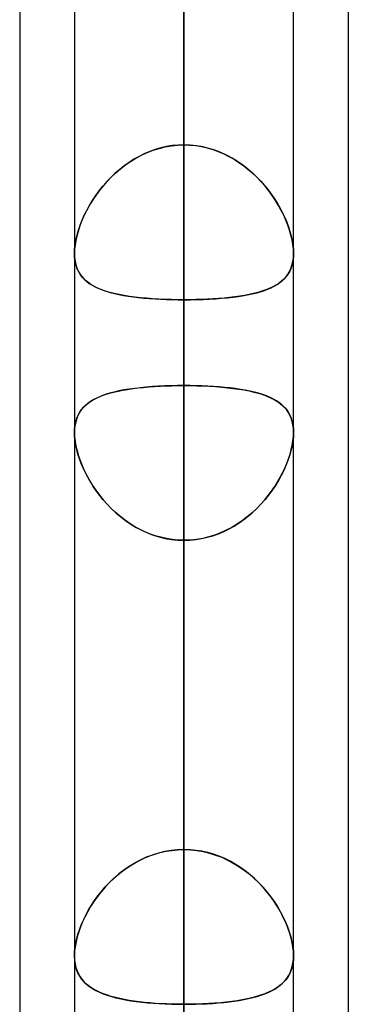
# Model space of a CAD drawing. Header units: millimetres. Extents: x -100 to 120, y -270 to 270.
# Tile 32 of 75: x 47 to 50, y -90 to -81. Entities that reach past the tile are written whole.
import ezdxf

# ---------------------------------------------------------------- set-up
doc = ezdxf.new("R2010")
doc.units = ezdxf.units.MM
doc.layers.add('MAIN-1', color=7, linetype='Continuous')
doc.layers.add('MAIN-2', color=7, linetype='Continuous')

msp = doc.modelspace()

# ---------------------------------------------------------------- linework, layer by layer
at = {"layer": 'MAIN-1'}
for p, q in [((47.4813, 0), (47.4813, -138.299)), ((49.4963, -138.4234), (49.4963, 0)), ((48.4887, -138.9628), (48.4887, 0)), ((50, -72.5946), (50, -139.2762)), ((46.9775, -73.0349), (46.9775, -138.4973)), ((47.4812, -89.2908), (47.4812, -89.2898)), ((47.4812, -89.2919), (47.4812, -89.2908)), ((47.4812, -89.293), (47.4812, -89.2919)), ((47.4812, -89.294), (47.4812, -89.293)), ((47.4812, -89.2951), (47.4812, -89.294)), ((47.4813, -89.2962), (47.4812, -89.2951)), ((49.4963, -89.2923), (49.4962, -89.2928)), ((49.4963, -89.2899), (49.4963, -89.2904)), ((49.4963, -89.2904), (49.4963, -89.2909)), ((49.4963, -89.2909), (49.4963, -89.2913)), ((49.4963, -89.2913), (49.4963, -89.2918)), ((49.4963, -89.2918), (49.4963, -89.2923))]:
    msp.add_line(p, q, dxfattribs=at)
at = {"layer": 'MAIN-2'}
for p, q in [((48.4887, 0), (48.4887, -138.9628)), ((48.4887, 0), (48.4887, -127.7372)), ((48.4887, 0), (48.4887, -137.4307)), ((48.4887, 0), (48.4887, -126.3116)), ((48.4887, 0), (48.4887, -115.1915)), ((48.4887, 0), (48.4887, -116.6172)), ((48.4887, 0), (48.4887, -104.0701)), ((48.4887, 0), (48.4887, -105.496)), ((48.4887, 0), (48.4887, -92.9468)), ((48.4887, 0), (48.4887, -94.373)), ((48.4887, 0), (48.4887, -81.8211)), ((48.4887, 0), (48.4887, -83.2477)), ((48.4887, -137.4307), (48.4887, 0)), ((48.4887, -126.3116), (48.4887, 0)), ((48.4887, -127.7372), (48.4887, 0)), ((48.4887, -116.6172), (48.4887, 0)), ((48.4887, -115.1915), (48.4887, 0)), ((48.4887, -105.496), (48.4887, 0)), ((48.4887, -104.0701), (48.4887, 0)), ((48.4887, -94.373), (48.4887, 0)), ((48.4887, -92.9468), (48.4887, 0)), ((48.4887, -83.2477), (48.4887, 0)), ((48.4887, -81.8211), (48.4887, 0)), ((48.4887, -81.8211), (48.4887, -72.1189)), ((48.4887, -72.1189), (48.4887, -81.8211)), ((48.4887, -74.3458), (48.4887, -84.0379)), ((48.4887, -84.0379), (48.4887, -74.3458)), ((48.4887, -88.3124), (48.4887, -78.6202)), ((48.4887, -78.6202), (48.4887, -88.3124)), ((48.4887, -106.1905), (48.4887, -79.0786)), ((48.4887, -80.6678), (48.4887, -108.2055)), ((48.4887, -80.6678), (48.4887, -90.37)), ((48.4887, -90.37), (48.4887, -80.6678)), ((48.0977, -81.9152), (48.1504, -81.891)), ((48.1733, -81.8817), (48.1236, -81.9029)), ((48.1504, -81.891), (48.2045, -81.8701)), ((48.2242, -81.8635), (48.1733, -81.8817)), ((48.2045, -81.8701), (48.2597, -81.8528)), ((48.2759, -81.8484), (48.2242, -81.8635)), ((48.2597, -81.8528), (48.3158, -81.8391)), ((48.3283, -81.8366), (48.2759, -81.8484)), ((48.3158, -81.8391), (48.3728, -81.8292)), ((48.3813, -81.828), (48.3283, -81.8366)), ((48.3728, -81.8292), (48.4305, -81.8231)), ((48.4348, -81.8229), (48.3813, -81.828)), ((48.4305, -81.8231), (48.4887, -81.8211)), ((48.4887, -81.8211), (48.4348, -81.8229)), ((48.4887, -81.8211), (48.5427, -81.8229)), ((48.547, -81.8231), (48.4887, -81.8211)), ((48.5427, -81.8229), (48.5962, -81.828)), ((48.6047, -81.8292), (48.547, -81.8231)), ((48.5962, -81.828), (48.6492, -81.8366)), ((48.6617, -81.8391), (48.6047, -81.8292)), ((48.6492, -81.8366), (48.7016, -81.8484)), ((48.7178, -81.8528), (48.6617, -81.8391)), ((48.7016, -81.8484), (48.7533, -81.8635)), ((48.773, -81.8701), (48.7178, -81.8528)), ((48.7533, -81.8635), (48.8042, -81.8817)), ((48.8271, -81.891), (48.773, -81.8701)), ((48.8042, -81.8817), (48.8539, -81.9029)), ((48.8798, -81.9152), (48.8271, -81.891)), ((47.983, -81.9821), (47.9393, -82.0133)), ((47.9501, -82.0053), (47.9975, -81.9726)), ((48.0284, -81.9532), (47.983, -81.9821)), ((47.9975, -81.9726), (48.0467, -81.9425)), ((48.0752, -81.9268), (48.0284, -81.9532)), ((48.0467, -81.9425), (48.0977, -81.9152)), ((48.1236, -81.9029), (48.0752, -81.9268)), ((48.8539, -81.9029), (48.9023, -81.9268)), ((48.9308, -81.9425), (48.8798, -81.9152)), ((48.9023, -81.9268), (48.9491, -81.9532)), ((48.98, -81.9726), (48.9308, -81.9425)), ((48.9491, -81.9532), (48.9945, -81.9821)), ((49.0274, -82.0053), (48.98, -81.9726)), ((48.9945, -81.9821), (49.0382, -82.0133)), ((47.8197, -82.1169), (47.8612, -82.0776)), ((47.8971, -82.0465), (47.8567, -82.0817)), ((47.8612, -82.0776), (47.9047, -82.0403)), ((47.9393, -82.0133), (47.8971, -82.0465)), ((47.9047, -82.0403), (47.9501, -82.0053)), ((49.0728, -82.0403), (49.0274, -82.0053)), ((49.0382, -82.0133), (49.0804, -82.0465)), ((49.1163, -82.0776), (49.0728, -82.0403)), ((49.0804, -82.0465), (49.1208, -82.0817)), ((49.1578, -82.1169), (49.1163, -82.0776)), ((47.7435, -82.2001), (47.7805, -82.1578)), ((47.7817, -82.1565), (47.7471, -82.1959)), ((47.7805, -82.1578), (47.8197, -82.1169)), ((47.8182, -82.1184), (47.7817, -82.1565)), ((47.8567, -82.0817), (47.8182, -82.1184)), ((49.1208, -82.0817), (49.1593, -82.1184)), ((49.197, -82.1578), (49.1578, -82.1169)), ((49.1593, -82.1184), (49.1958, -82.1565)), ((49.1958, -82.1565), (49.2304, -82.1959)), ((49.234, -82.2001), (49.197, -82.1578)), ((47.6765, -82.288), (47.7088, -82.2436)), ((47.7145, -82.2362), (47.684, -82.2773)), ((47.7088, -82.2436), (47.7435, -82.2001)), ((47.7471, -82.1959), (47.7145, -82.2362)), ((49.2304, -82.1959), (49.263, -82.2362)), ((49.2687, -82.2436), (49.234, -82.2001)), ((49.263, -82.2362), (49.2935, -82.2773)), ((49.301, -82.288), (49.2687, -82.2436)), ((47.619, -82.3785), (47.6466, -82.333)), ((47.6555, -82.3191), (47.6291, -82.3613)), ((47.6466, -82.333), (47.6765, -82.288)), ((47.684, -82.2773), (47.6555, -82.3191)), ((49.2935, -82.2773), (49.322, -82.3191)), ((49.3309, -82.333), (49.301, -82.288)), ((49.322, -82.3191), (49.3484, -82.3613)), ((49.3585, -82.3785), (49.3309, -82.333)), ((47.5712, -82.4699), (47.5939, -82.4242)), ((47.6048, -82.4038), (47.5824, -82.4467)), ((47.5939, -82.4242), (47.619, -82.3785)), ((47.6291, -82.3613), (47.6048, -82.4038)), ((49.3484, -82.3613), (49.3727, -82.4038)), ((49.3836, -82.4242), (49.3585, -82.3785)), ((49.3727, -82.4038), (49.3951, -82.4467)), ((49.4063, -82.4699), (49.3836, -82.4242)), ((47.5437, -82.5332), (47.5276, -82.5763)), ((47.5329, -82.5615), (47.5508, -82.5157)), ((47.562, -82.4899), (47.5437, -82.5332)), ((47.5508, -82.5157), (47.5712, -82.4699)), ((47.5824, -82.4467), (47.562, -82.4899)), ((49.3951, -82.4467), (49.4155, -82.4899)), ((49.4267, -82.5157), (49.4063, -82.4699)), ((49.4155, -82.4899), (49.4338, -82.5332)), ((49.4446, -82.5615), (49.4267, -82.5157)), ((49.4338, -82.5332), (49.4499, -82.5763)), ((47.5137, -82.6192), (47.5021, -82.6615)), ((47.5046, -82.6519), (47.5174, -82.6069)), ((47.5276, -82.5763), (47.5137, -82.6192)), ((47.5174, -82.6069), (47.5329, -82.5615)), ((49.4601, -82.6069), (49.4446, -82.5615)), ((49.4499, -82.5763), (49.4638, -82.6192)), ((49.4729, -82.6519), (49.4601, -82.6069)), ((49.4638, -82.6192), (49.4754, -82.6615)), ((47.493, -82.7031), (47.4865, -82.7434)), ((47.4871, -82.7389), (47.4944, -82.696)), ((47.5021, -82.6615), (47.493, -82.7031)), ((47.4944, -82.696), (47.5046, -82.6519)), ((49.4831, -82.696), (49.4729, -82.6519)), ((49.4754, -82.6615), (49.4845, -82.7031)), ((49.4904, -82.7389), (49.4831, -82.696)), ((49.4845, -82.7031), (49.491, -82.7434)), ((47.4812, -82.8195), (47.4827, -82.7801)), ((47.4825, -82.7822), (47.4812, -82.8195)), ((47.4865, -82.7434), (47.4825, -82.7822)), ((47.4827, -82.7801), (47.4871, -82.7389)), ((49.4948, -82.7801), (49.4904, -82.7389)), ((49.491, -82.7434), (49.495, -82.7822)), ((49.4963, -82.8195), (49.4948, -82.7801)), ((49.495, -82.7822), (49.4963, -82.8195)), ((47.4812, -82.8195), (47.4826, -82.8561)), ((47.4828, -82.8581), (47.4812, -82.8195)), ((47.4826, -82.8561), (47.4869, -82.8911)), ((47.4875, -82.8948), (47.4828, -82.8581)), ((47.4869, -82.8911), (47.494, -82.9242)), ((47.4954, -82.9293), (47.4875, -82.8948)), ((49.4821, -82.9293), (49.49, -82.8948)), ((49.4906, -82.8911), (49.4835, -82.9242)), ((49.49, -82.8948), (49.4947, -82.8581)), ((49.4949, -82.8561), (49.4906, -82.8911)), ((49.4947, -82.8581), (49.4963, -82.8195)), ((49.4963, -82.8195), (49.4949, -82.8561)), ((47.494, -82.9242), (47.5038, -82.955)), ((47.5063, -82.9614), (47.4954, -82.9293)), ((47.5038, -82.955), (47.5164, -82.9836)), ((47.5202, -82.991), (47.5063, -82.9614)), ((47.5164, -82.9836), (47.5315, -83.0101)), ((49.4611, -82.9836), (49.446, -83.0101)), ((49.4573, -82.991), (49.4712, -82.9614)), ((49.4737, -82.955), (49.4611, -82.9836)), ((49.4712, -82.9614), (49.4821, -82.9293)), ((49.4835, -82.9242), (49.4737, -82.955)), ((47.5369, -83.0182), (47.5202, -82.991)), ((47.5315, -83.0101), (47.5491, -83.0345)), ((47.5564, -83.0431), (47.5369, -83.0182)), ((47.5491, -83.0345), (47.5692, -83.057)), ((47.5784, -83.066), (47.5564, -83.0431)), ((47.5692, -83.057), (47.5917, -83.0777)), ((47.603, -83.0868), (47.5784, -83.066)), ((47.5917, -83.0777), (47.6164, -83.0967)), ((49.3858, -83.0777), (49.3611, -83.0967)), ((49.3745, -83.0868), (49.3991, -83.066)), ((49.4083, -83.057), (49.3858, -83.0777)), ((49.3991, -83.066), (49.4211, -83.0431)), ((49.4284, -83.0345), (49.4083, -83.057)), ((49.4211, -83.0431), (49.4406, -83.0182)), ((49.446, -83.0101), (49.4284, -83.0345)), ((49.4406, -83.0182), (49.4573, -82.991)), ((47.6303, -83.1059), (47.603, -83.0868)), ((47.6164, -83.0967), (47.6434, -83.1141)), ((47.6601, -83.1235), (47.6303, -83.1059)), ((47.6434, -83.1141), (47.6726, -83.13)), ((47.6925, -83.1395), (47.6601, -83.1235)), ((47.6726, -83.13), (47.7038, -83.1445)), ((47.7275, -83.1541), (47.6925, -83.1395)), ((47.7038, -83.1445), (47.7371, -83.1577)), ((47.765, -83.1674), (47.7275, -83.1541)), ((47.7371, -83.1577), (47.7723, -83.1697)), ((47.805, -83.1795), (47.765, -83.1674)), ((47.7723, -83.1697), (47.8094, -83.1807)), ((49.2052, -83.1697), (49.1681, -83.1807)), ((49.1725, -83.1795), (49.2125, -83.1674)), ((49.2404, -83.1577), (49.2052, -83.1697)), ((49.2125, -83.1674), (49.25, -83.1541)), ((49.2737, -83.1445), (49.2404, -83.1577)), ((49.25, -83.1541), (49.285, -83.1395)), ((49.3049, -83.13), (49.2737, -83.1445)), ((49.285, -83.1395), (49.3174, -83.1235)), ((49.3341, -83.1141), (49.3049, -83.13)), ((49.3174, -83.1235), (49.3472, -83.1059)), ((49.3611, -83.0967), (49.3341, -83.1141)), ((49.3472, -83.1059), (49.3745, -83.0868)), ((47.8474, -83.1904), (47.805, -83.1795)), ((47.8094, -83.1807), (47.8484, -83.1906)), ((47.892, -83.2001), (47.8474, -83.1904)), ((47.8484, -83.1906), (47.8892, -83.1996)), ((47.8892, -83.1996), (47.9318, -83.2077)), ((47.9387, -83.2089), (47.892, -83.2001)), ((47.9318, -83.2077), (47.976, -83.2149)), ((47.9874, -83.2166), (47.9387, -83.2089)), ((47.976, -83.2149), (48.0219, -83.2213)), ((48.0379, -83.2233), (47.9874, -83.2166)), ((48.0219, -83.2213), (48.0694, -83.227)), ((48.0901, -83.2292), (48.0379, -83.2233)), ((48.0694, -83.227), (48.1183, -83.2319)), ((48.144, -83.2342), (48.0901, -83.2292)), ((48.1183, -83.2319), (48.1685, -83.2361)), ((48.1994, -83.2383), (48.144, -83.2342)), ((48.1685, -83.2361), (48.2199, -83.2397)), ((48.2558, -83.2418), (48.1994, -83.2383)), ((48.2199, -83.2397), (48.2724, -83.2426)), ((48.313, -83.2444), (48.2558, -83.2418)), ((48.2724, -83.2426), (48.3258, -83.2448)), ((48.371, -83.2462), (48.313, -83.2444)), ((48.3258, -83.2448), (48.3797, -83.2464)), ((48.4296, -83.2473), (48.371, -83.2462)), ((48.3797, -83.2464), (48.4341, -83.2473)), ((48.4887, -83.2477), (48.4296, -83.2473)), ((48.4341, -83.2473), (48.4887, -83.2477)), ((48.5434, -83.2473), (48.4887, -83.2477)), ((48.4887, -83.2477), (48.5479, -83.2473)), ((48.4887, -92.9468), (48.4887, -83.2477)), ((48.4887, -83.2477), (48.4887, -92.9468)), ((48.5978, -83.2464), (48.5434, -83.2473)), ((48.5479, -83.2473), (48.6065, -83.2462)), ((48.6517, -83.2448), (48.5978, -83.2464)), ((48.6065, -83.2462), (48.6645, -83.2444)), ((48.7051, -83.2426), (48.6517, -83.2448)), ((48.6645, -83.2444), (48.7217, -83.2418)), ((48.7576, -83.2397), (48.7051, -83.2426)), ((48.7217, -83.2418), (48.7781, -83.2383)), ((48.809, -83.2361), (48.7576, -83.2397)), ((48.7781, -83.2383), (48.8335, -83.2342)), ((48.8592, -83.2319), (48.809, -83.2361)), ((48.8335, -83.2342), (48.8874, -83.2292)), ((48.9081, -83.227), (48.8592, -83.2319)), ((48.8874, -83.2292), (48.9396, -83.2233)), ((48.9556, -83.2213), (48.9081, -83.227)), ((48.9396, -83.2233), (48.9901, -83.2166)), ((49.0015, -83.2149), (48.9556, -83.2213)), ((48.9901, -83.2166), (49.0388, -83.2089)), ((49.0457, -83.2077), (49.0015, -83.2149)), ((49.0388, -83.2089), (49.0855, -83.2001)), ((49.0883, -83.1996), (49.0457, -83.2077)), ((49.0855, -83.2001), (49.1301, -83.1904)), ((49.1291, -83.1906), (49.0883, -83.1996)), ((49.1681, -83.1807), (49.1291, -83.1906)), ((49.1301, -83.1904), (49.1725, -83.1795)), ((47.9256, -84.0807), (47.9703, -84.073)), ((47.9852, -84.0707), (47.9366, -84.0787)), ((47.9703, -84.073), (48.0167, -84.0661)), ((48.0357, -84.0636), (47.9852, -84.0707)), ((48.0167, -84.0661), (48.0647, -84.0601)), ((48.088, -84.0575), (48.0357, -84.0636)), ((48.0647, -84.0601), (48.1143, -84.0548)), ((48.142, -84.0522), (48.088, -84.0575)), ((48.1143, -84.0548), (48.1652, -84.0502)), ((48.1976, -84.0478), (48.142, -84.0522)), ((48.1652, -84.0502), (48.2172, -84.0464)), ((48.2544, -84.0442), (48.1976, -84.0478)), ((48.2172, -84.0464), (48.2701, -84.0433)), ((48.312, -84.0414), (48.2544, -84.0442)), ((48.2701, -84.0433), (48.3238, -84.0409)), ((48.3703, -84.0394), (48.312, -84.0414)), ((48.3238, -84.0409), (48.3782, -84.0392)), ((48.4293, -84.0383), (48.3703, -84.0394)), ((48.3782, -84.0392), (48.4332, -84.0382)), ((48.4887, -84.0379), (48.4293, -84.0383)), ((48.4332, -84.0382), (48.4887, -84.0379)), ((48.4887, -84.0379), (48.5482, -84.0383)), ((48.4887, -88.3124), (48.4887, -84.0379)), ((48.5443, -84.0382), (48.4887, -84.0379)), ((48.4887, -84.0379), (48.4887, -88.3124)), ((48.5993, -84.0392), (48.5443, -84.0382)), ((48.5482, -84.0383), (48.6072, -84.0394)), ((48.6537, -84.0409), (48.5993, -84.0392)), ((48.6072, -84.0394), (48.6655, -84.0414)), ((48.7074, -84.0433), (48.6537, -84.0409)), ((48.6655, -84.0414), (48.7231, -84.0442)), ((48.7603, -84.0464), (48.7074, -84.0433)), ((48.7231, -84.0442), (48.7799, -84.0478)), ((48.8122, -84.0502), (48.7603, -84.0464)), ((48.7799, -84.0478), (48.8355, -84.0522)), ((48.8632, -84.0548), (48.8122, -84.0502)), ((48.8355, -84.0522), (48.8895, -84.0575)), ((48.9128, -84.0601), (48.8632, -84.0548)), ((48.8895, -84.0575), (48.9418, -84.0636)), ((48.9608, -84.0661), (48.9128, -84.0601)), ((48.9418, -84.0636), (48.9923, -84.0707)), ((49.0072, -84.073), (48.9608, -84.0661)), ((48.9923, -84.0707), (49.0409, -84.0787)), ((49.0519, -84.0807), (49.0072, -84.073)), ((47.6594, -84.1661), (47.6298, -84.1838)), ((47.6377, -84.1788), (47.6661, -84.1625)), ((47.6916, -84.1498), (47.6594, -84.1661)), ((47.6661, -84.1625), (47.6969, -84.1474)), ((47.7263, -84.135), (47.6916, -84.1498)), ((47.6969, -84.1474), (47.7298, -84.1336)), ((47.7635, -84.1214), (47.7263, -84.135)), ((47.7298, -84.1336), (47.7649, -84.1209)), ((47.8032, -84.109), (47.7635, -84.1214)), ((47.7649, -84.1209), (47.8022, -84.1094)), ((47.8022, -84.1094), (47.8414, -84.0988)), ((47.8454, -84.0979), (47.8032, -84.109)), ((47.8414, -84.0988), (47.8826, -84.0893)), ((47.8899, -84.0877), (47.8454, -84.0979)), ((47.8826, -84.0893), (47.9256, -84.0807)), ((47.9366, -84.0787), (47.8899, -84.0877)), ((49.0409, -84.0787), (49.0876, -84.0877)), ((49.0949, -84.0893), (49.0519, -84.0807)), ((49.0876, -84.0877), (49.1321, -84.0979)), ((49.136, -84.0988), (49.0949, -84.0893)), ((49.1321, -84.0979), (49.1743, -84.109)), ((49.1753, -84.1094), (49.136, -84.0988)), ((49.1743, -84.109), (49.214, -84.1214)), ((49.2126, -84.1209), (49.1753, -84.1094)), ((49.2477, -84.1336), (49.2126, -84.1209)), ((49.214, -84.1214), (49.2512, -84.135)), ((49.2806, -84.1474), (49.2477, -84.1336)), ((49.2512, -84.135), (49.2859, -84.1498)), ((49.3114, -84.1625), (49.2806, -84.1474)), ((49.2859, -84.1498), (49.3181, -84.1661)), ((49.3398, -84.1788), (49.3114, -84.1625)), ((49.3181, -84.1661), (49.3477, -84.1838)), ((47.5562, -84.2472), (47.5368, -84.2723)), ((47.5467, -84.2588), (47.566, -84.2363)), ((47.5782, -84.2241), (47.5562, -84.2472)), ((47.566, -84.2363), (47.5876, -84.2156)), ((47.6028, -84.2031), (47.5782, -84.2241)), ((47.5876, -84.2156), (47.6115, -84.1965)), ((47.6298, -84.1838), (47.6028, -84.2031)), ((47.6115, -84.1965), (47.6377, -84.1788)), ((49.366, -84.1965), (49.3398, -84.1788)), ((49.3477, -84.1838), (49.3747, -84.2031)), ((49.3899, -84.2156), (49.366, -84.1965)), ((49.3747, -84.2031), (49.3993, -84.2241)), ((49.4115, -84.2363), (49.3899, -84.2156)), ((49.3993, -84.2241), (49.4213, -84.2472)), ((49.4308, -84.2588), (49.4115, -84.2363)), ((49.4213, -84.2472), (49.4407, -84.2723)), ((47.4935, -84.3682), (47.5031, -84.3377)), ((47.5062, -84.3294), (47.4953, -84.3616)), ((47.5031, -84.3377), (47.5152, -84.3093)), ((47.5201, -84.2997), (47.5062, -84.3294)), ((47.5152, -84.3093), (47.5297, -84.2831)), ((47.5368, -84.2723), (47.5201, -84.2997)), ((47.5297, -84.2831), (47.5467, -84.2588)), ((49.4478, -84.2831), (49.4308, -84.2588)), ((49.4407, -84.2723), (49.4574, -84.2997)), ((49.4623, -84.3093), (49.4478, -84.2831)), ((49.4574, -84.2997), (49.4713, -84.3294)), ((49.4744, -84.3377), (49.4623, -84.3093)), ((49.4713, -84.3294), (49.4822, -84.3616)), ((49.4839, -84.3682), (49.4744, -84.3377)), ((47.4828, -84.4327), (47.4812, -84.4713)), ((47.4812, -84.4712), (47.4826, -84.4351)), ((47.4826, -84.4351), (47.4867, -84.4008)), ((47.4875, -84.3961), (47.4828, -84.4327)), ((47.4867, -84.4008), (47.4935, -84.3682)), ((47.4953, -84.3616), (47.4875, -84.3961)), ((49.4822, -84.3616), (49.49, -84.3961)), ((49.4908, -84.4008), (49.4839, -84.3682)), ((49.49, -84.3961), (49.4947, -84.4327)), ((49.4949, -84.4351), (49.4908, -84.4008)), ((49.4947, -84.4327), (49.4963, -84.4713)), ((49.4963, -84.4712), (49.4949, -84.4351)), ((47.4825, -84.5081), (47.4812, -84.4712)), ((47.4812, -84.4713), (47.4827, -84.5107)), ((47.4864, -84.5465), (47.4825, -84.5081)), ((47.4827, -84.5107), (47.4871, -84.552)), ((49.4948, -84.5107), (49.4904, -84.552)), ((49.4911, -84.5465), (49.495, -84.5081)), ((49.4963, -84.4713), (49.4948, -84.5107)), ((49.495, -84.5081), (49.4963, -84.4712)), ((47.4928, -84.5865), (47.4864, -84.5465)), ((47.4871, -84.552), (47.4945, -84.595)), ((47.5018, -84.6278), (47.4928, -84.5865)), ((47.4945, -84.595), (47.5047, -84.6391)), ((49.483, -84.595), (49.4728, -84.6391)), ((49.4757, -84.6278), (49.4847, -84.5865)), ((49.4904, -84.552), (49.483, -84.595)), ((49.4847, -84.5865), (49.4911, -84.5465)), ((47.5132, -84.6697), (47.5018, -84.6278)), ((47.5047, -84.6391), (47.5176, -84.6838)), ((47.527, -84.7122), (47.5132, -84.6697)), ((47.5176, -84.6838), (47.5331, -84.7292)), ((49.4599, -84.6838), (49.4444, -84.7292)), ((49.4505, -84.7122), (49.4643, -84.6697)), ((49.4728, -84.6391), (49.4599, -84.6838)), ((49.4643, -84.6697), (49.4757, -84.6278)), ((47.543, -84.755), (47.527, -84.7122)), ((47.5331, -84.7292), (47.5511, -84.7748)), ((47.5611, -84.7979), (47.543, -84.755)), ((47.5511, -84.7748), (47.5716, -84.8205)), ((47.5814, -84.8407), (47.5611, -84.7979)), ((49.3961, -84.8407), (49.4164, -84.7979)), ((49.4264, -84.7748), (49.4059, -84.8205)), ((49.4164, -84.7979), (49.4345, -84.755)), ((49.4444, -84.7292), (49.4264, -84.7748)), ((49.4345, -84.755), (49.4505, -84.7122)), ((47.5716, -84.8205), (47.5944, -84.8662)), ((47.6037, -84.8833), (47.5814, -84.8407)), ((47.5944, -84.8662), (47.6198, -84.9119)), ((47.6279, -84.9256), (47.6037, -84.8833)), ((49.3496, -84.9256), (49.3738, -84.8833)), ((49.3831, -84.8662), (49.3577, -84.9119)), ((49.3738, -84.8833), (49.3961, -84.8407)), ((49.4059, -84.8205), (49.3831, -84.8662)), ((47.6198, -84.9119), (47.6476, -84.9573)), ((47.6543, -84.9676), (47.6279, -84.9256)), ((47.6476, -84.9573), (47.6778, -85.0022)), ((47.6828, -85.0093), (47.6543, -84.9676)), ((49.2947, -85.0093), (49.3232, -84.9676)), ((49.3299, -84.9573), (49.2997, -85.0022)), ((49.3232, -84.9676), (49.3496, -84.9256)), ((49.3577, -84.9119), (49.3299, -84.9573)), ((47.6778, -85.0022), (47.7103, -85.0464)), ((47.7133, -85.0503), (47.6828, -85.0093)), ((47.7103, -85.0464), (47.7452, -85.0896)), ((47.7459, -85.0904), (47.7133, -85.0503)), ((49.2316, -85.0904), (49.2642, -85.0503)), ((49.2672, -85.0464), (49.2323, -85.0896)), ((49.2642, -85.0503), (49.2947, -85.0093)), ((49.2997, -85.0022), (49.2672, -85.0464)), ((47.7452, -85.0896), (47.7824, -85.1316)), ((47.7805, -85.1296), (47.7459, -85.0904)), ((47.8171, -85.1676), (47.7805, -85.1296)), ((47.7824, -85.1316), (47.8218, -85.1722)), ((49.1951, -85.1316), (49.1557, -85.1722)), ((49.1604, -85.1676), (49.197, -85.1296)), ((49.2323, -85.0896), (49.1951, -85.1316)), ((49.197, -85.1296), (49.2316, -85.0904)), ((47.8557, -85.2042), (47.8171, -85.1676)), ((47.8218, -85.1722), (47.8632, -85.2109)), ((47.8962, -85.2391), (47.8557, -85.2042)), ((47.8632, -85.2109), (47.9067, -85.2477)), ((47.9384, -85.2722), (47.8962, -85.2391)), ((47.9067, -85.2477), (47.9521, -85.2823)), ((49.0708, -85.2477), (49.0254, -85.2823)), ((49.0391, -85.2722), (49.0813, -85.2391)), ((49.1143, -85.2109), (49.0708, -85.2477)), ((49.0813, -85.2391), (49.1218, -85.2042)), ((49.1557, -85.1722), (49.1143, -85.2109)), ((49.1218, -85.2042), (49.1604, -85.1676)), ((47.9822, -85.3031), (47.9384, -85.2722)), ((47.9521, -85.2823), (47.9994, -85.3144)), ((48.0276, -85.3319), (47.9822, -85.3031)), ((47.9994, -85.3144), (48.0485, -85.344)), ((48.0745, -85.3582), (48.0276, -85.3319)), ((48.0485, -85.344), (48.0994, -85.3708)), ((48.929, -85.344), (48.8781, -85.3708)), ((48.903, -85.3582), (48.9499, -85.3319)), ((48.9781, -85.3144), (48.929, -85.344)), ((48.9499, -85.3319), (48.9953, -85.3031)), ((49.0254, -85.2823), (48.9781, -85.3144)), ((48.9953, -85.3031), (49.0391, -85.2722)), ((48.1229, -85.3819), (48.0745, -85.3582)), ((48.0994, -85.3708), (48.1518, -85.3946)), ((48.1727, -85.403), (48.1229, -85.3819)), ((48.1518, -85.3946), (48.2056, -85.415)), ((48.2237, -85.4211), (48.1727, -85.403)), ((48.2056, -85.415), (48.2607, -85.4321)), ((48.2754, -85.436), (48.2237, -85.4211)), ((48.2607, -85.4321), (48.3168, -85.4456)), ((48.3279, -85.4478), (48.2754, -85.436)), ((48.6496, -85.4478), (48.7021, -85.436)), ((48.7169, -85.4321), (48.6607, -85.4456)), ((48.7021, -85.436), (48.7538, -85.4211)), ((48.7719, -85.415), (48.7169, -85.4321)), ((48.7538, -85.4211), (48.8048, -85.403)), ((48.8257, -85.3946), (48.7719, -85.415)), ((48.8048, -85.403), (48.8546, -85.3819)), ((48.8781, -85.3708), (48.8257, -85.3946)), ((48.8546, -85.3819), (48.903, -85.3582)), ((48.3168, -85.4456), (48.3737, -85.4553)), ((48.381, -85.4563), (48.3279, -85.4478)), ((48.3737, -85.4553), (48.431, -85.4612)), ((48.4346, -85.4614), (48.381, -85.4563)), ((48.431, -85.4612), (48.4887, -85.4631)), ((48.4887, -85.4631), (48.4346, -85.4614)), ((48.5465, -85.4612), (48.4887, -85.4631)), ((48.4887, -85.4631), (48.5429, -85.4614)), ((48.4887, -85.4631), (48.4887, -89.7376)), ((48.4887, -89.7376), (48.4887, -85.4631)), ((48.4887, -85.4631), (48.4887, -95.1545)), ((48.4887, -95.1545), (48.4887, -85.4631)), ((48.5429, -85.4614), (48.5965, -85.4563)), ((48.6038, -85.4553), (48.5465, -85.4612)), ((48.5965, -85.4563), (48.6496, -85.4478)), ((48.6607, -85.4456), (48.6038, -85.4553)), ((48.312, -88.3306), (48.2544, -88.3445)), ((48.2701, -88.3403), (48.3238, -88.3282)), ((48.3703, -88.3205), (48.312, -88.3306)), ((48.3238, -88.3282), (48.3782, -88.3195)), ((48.4293, -88.3144), (48.3703, -88.3205)), ((48.3782, -88.3195), (48.4332, -88.3141)), ((48.4887, -88.3124), (48.4293, -88.3144)), ((48.4332, -88.3141), (48.4887, -88.3124)), ((48.5443, -88.3141), (48.4887, -88.3124)), ((48.4887, -88.3124), (48.5482, -88.3144)), ((48.5993, -88.3195), (48.5443, -88.3141)), ((48.5482, -88.3144), (48.6072, -88.3205)), ((48.6537, -88.3282), (48.5993, -88.3195)), ((48.6072, -88.3205), (48.6655, -88.3306)), ((48.7074, -88.3403), (48.6537, -88.3282)), ((48.6655, -88.3306), (48.7231, -88.3445)), ((48.0167, -88.4476), (48.0647, -88.4204)), ((48.088, -88.4085), (48.0357, -88.4364)), ((48.0647, -88.4204), (48.1143, -88.3959)), ((48.142, -88.3837), (48.088, -88.4085)), ((48.1143, -88.3959), (48.1652, -88.3742)), ((48.1976, -88.3623), (48.142, -88.3837)), ((48.1652, -88.3742), (48.2172, -88.3557)), ((48.2544, -88.3445), (48.1976, -88.3623)), ((48.2172, -88.3557), (48.2701, -88.3403)), ((48.7603, -88.3557), (48.7074, -88.3403)), ((48.7231, -88.3445), (48.7799, -88.3623)), ((48.8122, -88.3742), (48.7603, -88.3557)), ((48.7799, -88.3623), (48.8355, -88.3837)), ((48.8632, -88.3959), (48.8122, -88.3742)), ((48.8355, -88.3837), (48.8895, -88.4085)), ((48.9128, -88.4204), (48.8632, -88.3959)), ((48.8895, -88.4085), (48.9418, -88.4364)), ((48.9608, -88.4476), (48.9128, -88.4204)), ((47.8826, -88.5432), (47.9256, -88.5091)), ((47.9366, -88.5009), (47.8899, -88.5372)), ((47.9256, -88.5091), (47.9703, -88.4772)), ((47.9852, -88.4673), (47.9366, -88.5009)), ((47.9703, -88.4772), (48.0167, -88.4476)), ((48.0357, -88.4364), (47.9852, -88.4673)), ((48.9418, -88.4364), (48.9923, -88.4673)), ((49.0072, -88.4772), (48.9608, -88.4476)), ((48.9923, -88.4673), (49.0409, -88.5009)), ((49.0519, -88.5091), (49.0072, -88.4772)), ((49.0409, -88.5009), (49.0876, -88.5372)), ((49.0949, -88.5432), (49.0519, -88.5091)), ((47.8022, -88.6171), (47.8414, -88.5793)), ((47.8454, -88.5757), (47.8032, -88.6161)), ((47.8414, -88.5793), (47.8826, -88.5432)), ((47.8899, -88.5372), (47.8454, -88.5757)), ((49.0876, -88.5372), (49.1321, -88.5757)), ((49.136, -88.5793), (49.0949, -88.5432)), ((49.1321, -88.5757), (49.1743, -88.6161)), ((49.1753, -88.6171), (49.136, -88.5793)), ((47.7263, -88.7014), (47.6916, -88.7459)), ((47.6969, -88.7388), (47.7298, -88.6971)), ((47.7635, -88.6581), (47.7263, -88.7014)), ((47.7298, -88.6971), (47.7649, -88.6565)), ((47.8032, -88.6161), (47.7635, -88.6581)), ((47.7649, -88.6565), (47.8022, -88.6171)), ((49.1743, -88.6161), (49.214, -88.6581)), ((49.2126, -88.6565), (49.1753, -88.6171)), ((49.2477, -88.6971), (49.2126, -88.6565)), ((49.214, -88.6581), (49.2512, -88.7014)), ((49.2806, -88.7388), (49.2477, -88.6971)), ((49.2512, -88.7014), (49.2859, -88.7459)), ((47.6594, -88.7912), (47.6298, -88.8371)), ((47.6377, -88.8244), (47.6661, -88.7813)), ((47.6916, -88.7459), (47.6594, -88.7912)), ((47.6661, -88.7813), (47.6969, -88.7388)), ((49.3114, -88.7813), (49.2806, -88.7388)), ((49.2859, -88.7459), (49.3181, -88.7912)), ((49.3398, -88.8244), (49.3114, -88.7813)), ((49.3181, -88.7912), (49.3477, -88.8371)), ((47.6028, -88.8833), (47.5782, -88.9301)), ((47.5876, -88.9117), (47.6115, -88.8679)), ((47.6298, -88.8371), (47.6028, -88.8833)), ((47.6115, -88.8679), (47.6377, -88.8244)), ((49.366, -88.8679), (49.3398, -88.8244)), ((49.3477, -88.8371), (49.3747, -88.8833)), ((49.3899, -88.9117), (49.366, -88.8679)), ((49.3747, -88.8833), (49.3993, -88.9301)), ((47.5467, -88.9993), (47.566, -88.9555)), ((47.5782, -88.9301), (47.5562, -88.9771)), ((47.566, -88.9555), (47.5876, -88.9117)), ((49.4115, -88.9555), (49.3899, -88.9117)), ((49.3993, -88.9301), (49.4213, -88.9771)), ((49.4308, -88.9993), (49.4115, -88.9555)), ((47.5152, -89.0864), (47.5297, -89.043)), ((47.5368, -89.0241), (47.5201, -89.0709)), ((47.5297, -89.043), (47.5467, -88.9993)), ((47.5562, -88.9771), (47.5368, -89.0241)), ((49.4213, -88.9771), (49.4407, -89.0241)), ((49.4478, -89.043), (49.4308, -88.9993)), ((49.4407, -89.0241), (49.4574, -89.0709)), ((49.4623, -89.0864), (49.4478, -89.043)), ((47.4935, -89.1715), (47.5031, -89.1293)), ((47.5062, -89.1172), (47.4953, -89.1628)), ((47.5031, -89.1293), (47.5152, -89.0864)), ((47.5201, -89.0709), (47.5062, -89.1172)), ((49.4574, -89.0709), (49.4713, -89.1172)), ((49.4744, -89.1293), (49.4623, -89.0864)), ((49.4713, -89.1172), (49.4822, -89.1628)), ((49.4839, -89.1715), (49.4744, -89.1293)), ((47.4826, -89.252), (47.4867, -89.2126)), ((47.4875, -89.2069), (47.4828, -89.2493)), ((47.4867, -89.2126), (47.4935, -89.1715)), ((47.4953, -89.1628), (47.4875, -89.2069)), ((49.4822, -89.1628), (49.49, -89.2069)), ((49.4908, -89.2126), (49.4839, -89.1715)), ((49.49, -89.2069), (49.4947, -89.2493)), ((49.4949, -89.252), (49.4908, -89.2126)), ((47.4828, -89.2493), (47.4812, -89.2899)), ((47.4812, -89.2898), (47.4826, -89.252)), ((47.4812, -89.2899), (47.4827, -89.3275)), ((47.483, -89.3309), (47.4813, -89.2962)), ((47.4827, -89.3275), (47.4871, -89.3633)), ((47.4873, -89.3641), (47.483, -89.3309)), ((49.4946, -89.3301), (49.49, -89.3657)), ((49.4911, -89.3587), (49.495, -89.3251)), ((49.4962, -89.2928), (49.4946, -89.3301)), ((49.4947, -89.2493), (49.4963, -89.2899)), ((49.4963, -89.2898), (49.4949, -89.252)), ((49.495, -89.3251), (49.4963, -89.2898)), ((47.4871, -89.3633), (47.4945, -89.3971)), ((47.4941, -89.3957), (47.4873, -89.3641)), ((47.5034, -89.4253), (47.4941, -89.3957)), ((47.4945, -89.3971), (47.5047, -89.4287)), ((47.5151, -89.453), (47.5034, -89.4253)), ((49.4643, -89.449), (49.4757, -89.4209)), ((49.4824, -89.3993), (49.4721, -89.4306)), ((49.4757, -89.4209), (49.4847, -89.3907)), ((49.49, -89.3657), (49.4824, -89.3993)), ((49.4847, -89.3907), (49.4911, -89.3587)), ((47.5047, -89.4287), (47.5176, -89.458)), ((47.5291, -89.4788), (47.5151, -89.453)), ((47.5176, -89.458), (47.5331, -89.4852)), ((47.5453, -89.5028), (47.5291, -89.4788)), ((47.5331, -89.4852), (47.5511, -89.5103)), ((47.5637, -89.5251), (47.5453, -89.5028)), ((47.5511, -89.5103), (47.5716, -89.5335)), ((49.4253, -89.5117), (49.4048, -89.5347)), ((49.4164, -89.5223), (49.4345, -89.4996)), ((49.4434, -89.4867), (49.4253, -89.5117)), ((49.4345, -89.4996), (49.4505, -89.4753)), ((49.459, -89.4597), (49.4434, -89.4867)), ((49.4505, -89.4753), (49.4643, -89.449)), ((49.4721, -89.4306), (49.459, -89.4597)), ((47.5841, -89.5458), (47.5637, -89.5251)), ((47.5716, -89.5335), (47.5944, -89.555)), ((47.6064, -89.5649), (47.5841, -89.5458)), ((47.5944, -89.555), (47.6198, -89.575)), ((47.6308, -89.5827), (47.6064, -89.5649)), ((47.6198, -89.575), (47.6476, -89.5934)), ((47.6573, -89.5992), (47.6308, -89.5827)), ((47.6476, -89.5934), (47.6778, -89.6105)), ((47.6858, -89.6146), (47.6573, -89.5992)), ((49.2947, -89.6131), (49.3232, -89.5975)), ((49.3286, -89.5942), (49.2984, -89.6112)), ((49.3232, -89.5975), (49.3496, -89.5807)), ((49.3564, -89.5759), (49.3286, -89.5942)), ((49.3496, -89.5807), (49.3738, -89.5627)), ((49.3818, -89.5561), (49.3564, -89.5759)), ((49.3738, -89.5627), (49.3961, -89.5433)), ((49.4048, -89.5347), (49.3818, -89.5561)), ((49.3961, -89.5433), (49.4164, -89.5223)), ((47.6778, -89.6105), (47.7103, -89.6262)), ((47.7164, -89.6289), (47.6858, -89.6146)), ((47.7103, -89.6262), (47.7452, -89.6407)), ((47.749, -89.6421), (47.7164, -89.6289)), ((47.7452, -89.6407), (47.7824, -89.6539)), ((47.7836, -89.6543), (47.749, -89.6421)), ((47.7824, -89.6539), (47.8218, -89.666)), ((47.8201, -89.6656), (47.7836, -89.6543)), ((47.8586, -89.6759), (47.8201, -89.6656)), ((47.8218, -89.666), (47.8632, -89.6771)), ((47.899, -89.6854), (47.8586, -89.6759)), ((47.8632, -89.6771), (47.9067, -89.6871)), ((47.9411, -89.694), (47.899, -89.6854)), ((47.9067, -89.6871), (47.9521, -89.6961)), ((47.9847, -89.7017), (47.9411, -89.694)), ((47.9521, -89.6961), (47.9994, -89.7041)), ((49.0242, -89.6963), (48.977, -89.7043)), ((48.9953, -89.7013), (49.0391, -89.6935)), ((49.0695, -89.6873), (49.0242, -89.6963)), ((49.0391, -89.6935), (49.0813, -89.6848)), ((49.1129, -89.6774), (49.0695, -89.6873)), ((49.0813, -89.6848), (49.1218, -89.6752)), ((49.1544, -89.6664), (49.1129, -89.6774)), ((49.1218, -89.6752), (49.1604, -89.6647)), ((49.1937, -89.6544), (49.1544, -89.6664)), ((49.1604, -89.6647), (49.197, -89.6533)), ((49.2309, -89.6412), (49.1937, -89.6544)), ((49.197, -89.6533), (49.2316, -89.6409)), ((49.2658, -89.6268), (49.2309, -89.6412)), ((49.2316, -89.6409), (49.2642, -89.6275)), ((49.2642, -89.6275), (49.2947, -89.6131)), ((49.2984, -89.6112), (49.2658, -89.6268)), ((48.03, -89.7086), (47.9847, -89.7017)), ((47.9994, -89.7041), (48.0485, -89.7112)), ((48.0767, -89.7148), (48.03, -89.7086)), ((48.0485, -89.7112), (48.0994, -89.7174)), ((48.1249, -89.7202), (48.0767, -89.7148)), ((48.0994, -89.7174), (48.1518, -89.7228)), ((48.1745, -89.7248), (48.1249, -89.7202)), ((48.1518, -89.7228), (48.2056, -89.7273)), ((48.2251, -89.7288), (48.1745, -89.7248)), ((48.2056, -89.7273), (48.2607, -89.731)), ((48.2766, -89.732), (48.2251, -89.7288)), ((48.2607, -89.731), (48.3168, -89.7339)), ((48.3288, -89.7344), (48.2766, -89.732)), ((48.3168, -89.7339), (48.3737, -89.736)), ((48.3816, -89.7362), (48.3288, -89.7344)), ((48.3737, -89.736), (48.431, -89.7372)), ((48.4349, -89.7373), (48.3816, -89.7362)), ((48.431, -89.7372), (48.4887, -89.7376)), ((48.4887, -89.7376), (48.4349, -89.7373)), ((48.5463, -89.7372), (48.4887, -89.7376)), ((48.4887, -89.7376), (48.5429, -89.7373)), ((48.5429, -89.7373), (48.5965, -89.7362)), ((48.6035, -89.736), (48.5463, -89.7372)), ((48.5965, -89.7362), (48.6496, -89.7344)), ((48.6603, -89.7339), (48.6035, -89.736)), ((48.6496, -89.7344), (48.7021, -89.7319)), ((48.7163, -89.7311), (48.6603, -89.7339)), ((48.7021, -89.7319), (48.7538, -89.7287)), ((48.7712, -89.7274), (48.7163, -89.7311)), ((48.7538, -89.7287), (48.8048, -89.7247)), ((48.8249, -89.7229), (48.7712, -89.7274)), ((48.8048, -89.7247), (48.8546, -89.72)), ((48.8772, -89.7175), (48.8249, -89.7229)), ((48.8546, -89.72), (48.903, -89.7145)), ((48.9279, -89.7113), (48.8772, -89.7175)), ((48.903, -89.7145), (48.9499, -89.7083)), ((48.977, -89.7043), (48.9279, -89.7113)), ((48.9499, -89.7083), (48.9953, -89.7013))]:
    msp.add_line(p, q, dxfattribs=at)

doc.saveas('drawing.dxf')
